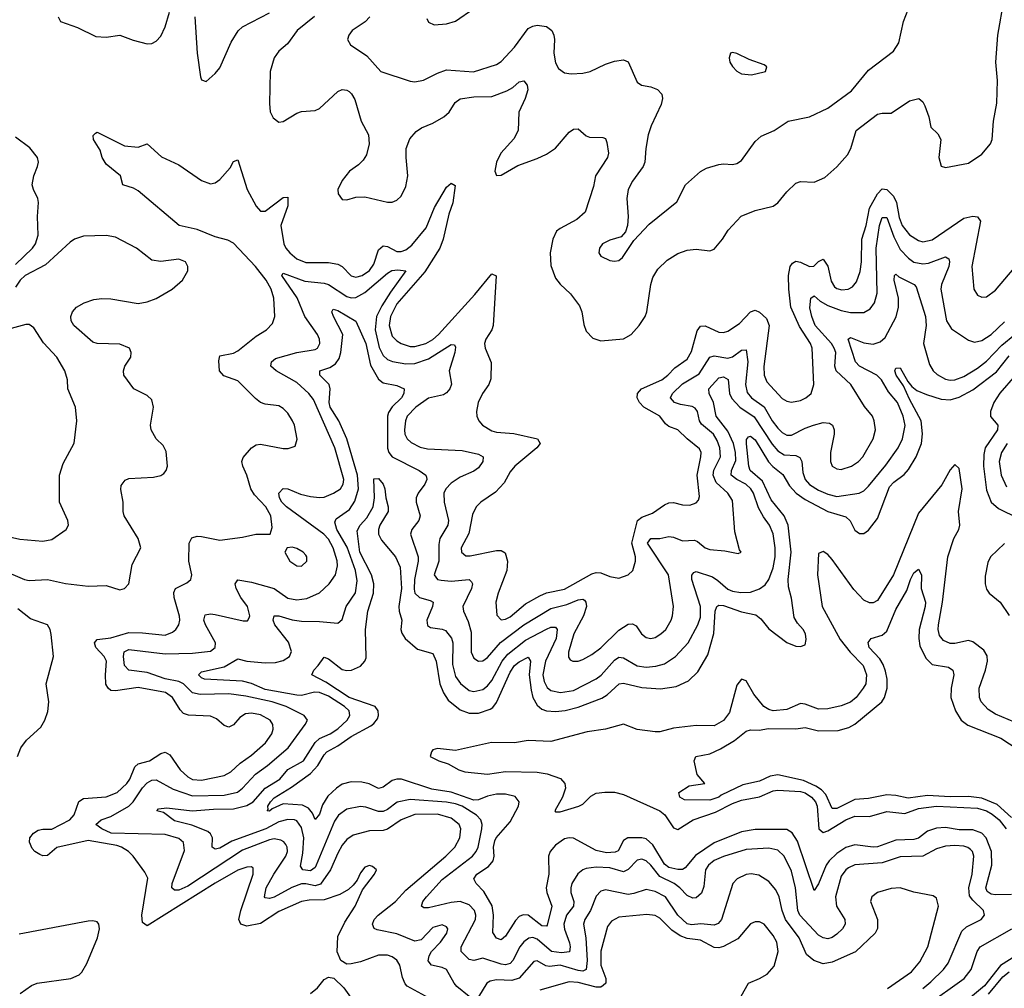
# Model space of a CAD drawing. Header units: inches. Extents: x 1843162 to 1959474, y 907081 to 1016326.
# Tile 164 of 256: x 1860628 to 1864969, y 991727 to 995998. Entities that reach past the tile are written whole.
import ezdxf

# ---------------------------------------------------------------- set-up
doc = ezdxf.new("R2010")
doc.units = ezdxf.units.IN
doc.header["$MEASUREMENT"] = 0
doc.layers.add('B8969', color=7, linetype='Continuous')

msp = doc.modelspace()

# ---------------------------------------------------------------- linework, layer by layer
at = {"layer": 'B8969', "color": 5}
for points, elevation in [([(1861928.3, 996011.7), (1861851.8, 995950), (1861808.4, 995891.6), (1861770, 995859.4), (1861749.5, 995830), (1861732, 995770), (1861728.7, 995628.7), (1861731.9, 995591.9), (1861745.1, 995565.1), (1861770, 995546.3), (1861790, 995549.1), (1861850, 995586.2), (1861870, 995593.4), (1861930, 995597.6), (1861950, 995606.5), (1862030, 995682), (1862050, 995690.3), (1862070, 995687.9), (1862081, 995681), (1862091.4, 995671.4), (1862105.8, 995645.8), (1862133, 995550), (1862165.3, 995490), (1862169.1, 995450), (1862157.2, 995402.8), (1862142, 995378), (1862122, 995358), (1862082.4, 995330), (1862050, 995289.4), (1862030.4, 995250), (1862032.7, 995230), (1862050, 995204.9), (1862070, 995203.8), (1862110, 995215.3), (1862150, 995217.3), (1862250, 995193.4), (1862270, 995193.7), (1862290, 995201.6), (1862310, 995219.6), (1862330, 995263.1), (1862339.4, 995310), (1862331.1, 995390), (1862332.5, 995430), (1862347.8, 995472.2), (1862375.3, 995504.8), (1862398.9, 995521.1), (1862450, 995542.4), (1862498, 995570), (1862520.8, 995590), (1862547.3, 995632.7), (1862570, 995648.4), (1862630, 995658.4), (1862710, 995659.8), (1862776.1, 995683.9), (1862801.4, 995698.6), (1862830, 995723.6), (1862850, 995728.7), (1862864.9, 995710), (1862868.2, 995688.2), (1862857, 995650), (1862827.9, 995590), (1862825.8, 995510), (1862806.6, 995473.4), (1862749.5, 995410), (1862730.2, 995370), (1862723.2, 995330), (1862730, 995310.6), (1862750, 995311.8), (1862824.6, 995355.4), (1862910, 995385.8), (1862950, 995405.2), (1862990, 995432.1), (1863050, 995502.6), (1863070, 995515.6), (1863090, 995516.5), (1863125.5, 995485.5), (1863139.5, 995479.5), (1863199.1, 995479.1), (1863210, 995474), (1863217.1, 995457.1), (1863223.5, 995410), (1863219.4, 995390), (1863166.7, 995310), (1863156.9, 995263.1), (1863121.3, 995150), (1863083.7, 995116.3), (1863010, 995077.7), (1862994.6, 995065.4), (1862979, 995030), (1862966.4, 994970), (1862970, 994914), (1862990, 994858), (1863010, 994832.4), (1863055.8, 994790), (1863096, 994736), (1863106.7, 994710), (1863114.5, 994654.5), (1863125.4, 994625.4), (1863154.3, 994594.3), (1863190, 994582), (1863290, 994591.3), (1863323.1, 994610), (1863358.5, 994650), (1863385.2, 994690), (1863393.3, 994710), (1863410.7, 994830), (1863419.4, 994860.6), (1863441.9, 994898.1), (1863482.5, 994937.5), (1863530, 994967.3), (1863570, 994982.5), (1863610, 994985.9), (1863670, 994979.5), (1863690, 994986.7), (1863726.6, 995030), (1863750.7, 995069.3), (1863808.6, 995131.4), (1863870, 995156.3), (1863950, 995175.4), (1863970.9, 995190), (1864010, 995238.7), (1864050, 995277.6), (1864070, 995284.9), (1864130, 995281.1), (1864177.4, 995302.6), (1864230, 995348.9), (1864277.7, 995402.3), (1864292.3, 995430), (1864315, 995510), (1864410, 995580.9), (1864430, 995585.7), (1864470, 995585.4), (1864550, 995639.6), (1864591.1, 995651.1), (1864610, 995636.4), (1864618.9, 995618.9), (1864635.2, 995570), (1864644.3, 995524.3), (1864675, 995495), (1864689, 995470), (1864679.8, 995390), (1864690, 995352.7), (1864710, 995346.7), (1864810, 995365.8), (1864870, 995404.7), (1864907.6, 995450), (1864915, 995470), (1864921.6, 995550), (1864936.2, 995630), (1864939, 995730), (1864931.5, 995810), (1864939.8, 995930), (1864968.3, 996090)], 620), ([(1862171.4, 996010), (1862150.9, 995989.1), (1862094.4, 995950), (1862078.4, 995930), (1862072.7, 995910), (1862086.5, 995886.5), (1862159, 995839), (1862220.3, 995770), (1862350, 995727.6), (1862370, 995724), (1862408.8, 995731.2), (1862470, 995762.4), (1862510, 995776.2), (1862628, 995768), (1862730, 995800.2), (1862750, 995814), (1862810, 995876.3), (1862870, 995958.6), (1862890, 995970.1), (1862910, 995974.1), (1862950, 995968), (1862974, 995950), (1862983.3, 995930), (1862986.1, 995910), (1862983.1, 995850), (1862990, 995807.3), (1863003.4, 995783.4), (1863030, 995764.2), (1863058.7, 995758.7), (1863110, 995761.8), (1863142.7, 995770), (1863210, 995802), (1863250, 995814.6), (1863290, 995821.3), (1863310, 995812.7), (1863350, 995723), (1863369.2, 995709.2), (1863410, 995701.3), (1863439.3, 995690), (1863458.9, 995670), (1863461.5, 995650), (1863456.1, 995623.9), (1863411.3, 995530), (1863398.5, 995490), (1863387.6, 995430), (1863383.7, 995370), (1863377, 995350), (1863330, 995285.6), (1863310.3, 995250), (1863305.2, 995210), (1863310.3, 995129.7), (1863307, 995090), (1863298, 995062), (1863279.5, 995040.5), (1863230, 995025.4), (1863197.1, 995010), (1863183.8, 994990), (1863181.6, 994970), (1863190, 994954.8), (1863230, 994936.4), (1863250, 994933), (1863270, 994936.3), (1863286, 994950), (1863336, 995024), (1863403, 995097), (1863525.4, 995194.6), (1863562.6, 995270), (1863630, 995329.1), (1863656.2, 995343.8), (1863710, 995359.1), (1863730, 995362.4), (1863770, 995359), (1863790, 995363.6), (1863810, 995377.6), (1863870, 995461.6), (1863896.1, 995483.9), (1863954, 995510), (1864016, 995550), (1864110, 995570.2), (1864190, 995608), (1864295.4, 995684.6), (1864370, 995774.9), (1864480.1, 995859.9), (1864504, 995896), (1864523.9, 995990), (1864555.1, 996070)], 640), ([(1862422.8, 996002.8), (1862430, 995986.8), (1862455.2, 995975.2), (1862510, 995980.3), (1862550, 995991.7), (1862630, 996047)], 660), ([(1860797.8, 996010), (1860808.5, 995990), (1860883.5, 995963.5), (1860963.6, 995923.6), (1861010, 995920.9), (1861070.2, 995930.2), (1861128.1, 995908.1), (1861190, 995891.5), (1861210, 995892.6), (1861230, 995902.8), (1861250, 995925.5), (1861270, 995966.7), (1861288.5, 996031.5)], 620), ([(1861400.7, 996010), (1861410.6, 995850), (1861425.7, 995745.7), (1861430, 995733), (1861450, 995725.3), (1861490, 995761.1), (1861510, 995786.4), (1861560.4, 995899.6), (1861591.6, 995948.4), (1861610, 995966), (1861730, 996028)], 620), ([(1860610, 994918.6), (1860685.1, 994990), (1860697.7, 995010), (1860710, 995048.4), (1860706.1, 995130), (1860711.4, 995191.4), (1860708.8, 995210), (1860688.9, 995250), (1860683.8, 995270), (1860689.8, 995310), (1860707.2, 995350), (1860710.9, 995370), (1860706.6, 995390), (1860672.5, 995432.5), (1860610, 995480.7)], 620), ([(1862450, 991674.5), (1862336.9, 991736.9), (1862327.2, 991747.2), (1862315.2, 991775.2), (1862303.6, 991830), (1862291.3, 991851.3), (1862270, 991866), (1862250, 991873.1), (1862210, 991874), (1862130, 991844.4), (1862090, 991835.1), (1862070, 991834), (1862043.6, 991850), (1862028, 991888), (1862030, 991956.3), (1862061.8, 992018.2), (1862106.6, 992090), (1862139.1, 992160.9), (1862192, 992230), (1862201.2, 992250), (1862184.1, 992264.1), (1862170, 992269.3), (1862150, 992260.9), (1862130, 992236), (1862116, 992204), (1862098.2, 992181.8), (1862077, 992163), (1862038.8, 992141.2), (1861970, 992117.4), (1861904, 992116), (1861870, 992109.9), (1861770, 992065.9), (1861690, 992013.1), (1861630, 992000.9), (1861602.9, 992010), (1861594.3, 992030), (1861602.3, 992070), (1861657.4, 992230), (1861657, 992257), (1861650, 992263.5), (1861630, 992262), (1861590, 992247.7), (1861490, 992191.3), (1861190, 992002.7), (1861170, 992017.6), (1861167, 992050), (1861193.1, 992213.1), (1861180, 992240), (1861127.9, 992310), (1861107.6, 992330), (1861076.8, 992350), (1861056.8, 992356.8), (1860930, 992379.5), (1860792.6, 992347.4), (1860750, 992312.3), (1860730, 992311.2), (1860716.7, 992316.7), (1860694.8, 992330), (1860683.1, 992343.1), (1860671.1, 992371.1), (1860673, 992390), (1860688.6, 992411.4), (1860710, 992424.5), (1860730, 992429.2), (1860770, 992429.3), (1860849.9, 992470), (1860867.9, 992492.1), (1860889.5, 992550.5), (1860910, 992564.8), (1861010, 992571.1), (1861057.7, 992590), (1861100.7, 992630), (1861113.9, 992650), (1861136.4, 992703.6), (1861150, 992716.8), (1861199.8, 992730), (1861250, 992762), (1861270, 992767.8), (1861290, 992756.1), (1861335, 992690), (1861370, 992659), (1861390, 992648), (1861430, 992645.7), (1861530, 992665.5), (1861559, 992681), (1861599.6, 992720.4), (1861650, 992755), (1861711.1, 992810), (1861740.2, 992850), (1861745.6, 992870), (1861743.7, 992890), (1861732.3, 992910), (1861690, 992933.2), (1861650, 992940.3), (1861623, 992937), (1861598.2, 992921.8), (1861570, 992888.5), (1861550, 992879.1), (1861530, 992885.8), (1861495.3, 992915.3), (1861470, 992926.9), (1861371.8, 992931.8), (1861350, 992938.8), (1861334.9, 992954.9), (1861302.4, 993010), (1861271.3, 993031.3), (1861150, 993054), (1861050, 993038.4), (1861030, 993040.4), (1861017.7, 993050), (1861008.4, 993068.4), (1861005.7, 993110), (1861011.2, 993170), (1861001.1, 993190), (1860964.4, 993230), (1860958.4, 993250), (1860970, 993264.7), (1861030, 993272.5), (1861110, 993295.7), (1861170, 993294.9), (1861270, 993284.6), (1861302, 993298), (1861316.5, 993310), (1861329.8, 993330), (1861334.5, 993350), (1861332.3, 993367.7), (1861309.4, 993450), (1861307.3, 993472.7), (1861314.5, 993490), (1861365.6, 993514.4), (1861382.6, 993530), (1861386.4, 993550), (1861373.3, 993610), (1861375.3, 993690), (1861386.4, 993713.6), (1861410, 993721.2), (1861430, 993719.8), (1861510, 993703.2), (1861610, 993716.6), (1861669.4, 993729.4), (1861732.3, 993730), (1861741, 993759), (1861734.6, 993810), (1861713.3, 993850), (1861663.6, 993903.6), (1861646.8, 993930), (1861629.9, 993990), (1861612.2, 994030), (1861608, 994050), (1861612.8, 994067.2), (1861649.9, 994110.1), (1861670, 994123.2), (1861690, 994125.9), (1861790, 994106.7), (1861812, 994108), (1861842.7, 994117.3), (1861851.7, 994148.3), (1861839.7, 994210), (1861831.1, 994230), (1861810, 994263.6), (1861790, 994284.2), (1861770, 994295.1), (1861710, 994303.4), (1861690, 994310.6), (1861667.2, 994327.2), (1861590, 994406), (1861527.5, 994427.5), (1861509, 994450), (1861505.9, 994494.1), (1861510, 994515.8), (1861570, 994527.7), (1861590, 994538.4), (1861670, 994603.1), (1861715.6, 994630), (1861742, 994658), (1861752.2, 994690), (1861748.5, 994770), (1861737.1, 994810), (1861715.2, 994850), (1861667.6, 994910), (1861570, 995012), (1861546.2, 995026.2), (1861490, 995041.2), (1861410, 995073.1), (1861330.8, 995090.8), (1861150, 995243), (1861130, 995254.5), (1861083.5, 995270), (1861072.2, 995310), (1861010, 995361.6), (1860991.9, 995390), (1860982.3, 995422.3), (1860952.9, 995470), (1860952.7, 995487.3), (1860961.6, 995498.4), (1860970, 995502.6), (1861090, 995442), (1861150, 995436.5), (1861190, 995450.5), (1861252.9, 995392.9), (1861330, 995357.8), (1861430, 995289.4), (1861470, 995275), (1861490, 995279.1), (1861510, 995294), (1861555.5, 995344.5), (1861570, 995372.7), (1861590, 995380.4), (1861631, 995250), (1861670, 995175.4), (1861690, 995154.2), (1861710, 995153.5), (1861790, 995214), (1861810, 995216), (1861810, 995177.6), (1861779.6, 995090), (1861792.4, 995010), (1861801.6, 994990), (1861818.4, 994970), (1861850, 994943.8), (1861890, 994927.2), (1861990, 994927.9), (1862030, 994920.1), (1862049.2, 994909.2), (1862089.2, 994869.2), (1862110, 994863.2), (1862137.6, 994870), (1862170, 994891.9), (1862190, 994920.6), (1862210, 994982.8), (1862230, 995001.3), (1862250, 994997.8), (1862290, 994975.9), (1862310, 994975.4), (1862330, 994983), (1862356.7, 995003.3), (1862420.1, 995079.9), (1862456.1, 995170), (1862510, 995260.2), (1862530, 995276.9), (1862547.6, 995267.6), (1862537.1, 995190), (1862520, 995140), (1862495.2, 995030), (1862479.9, 994990), (1862414.1, 994885.9), (1862290, 994745.4), (1862262.1, 994690), (1862257.5, 994650), (1862270, 994603.2), (1862290, 994581.8), (1862310, 994570.1), (1862350, 994557.7), (1862370, 994557.2), (1862418.3, 994570), (1862450, 994587.8), (1862474.5, 994610), (1862634, 994786), (1862710, 994877.8), (1862728.1, 994868.1), (1862715.5, 994650), (1862710.1, 994629.9), (1862682.8, 994590), (1862677.6, 994570), (1862679.6, 994550), (1862706.1, 994486.1), (1862705, 994415), (1862696.9, 994390), (1862668.4, 994350), (1862649.3, 994310), (1862641.6, 994270), (1862643.9, 994250), (1862652.2, 994230), (1862668, 994210), (1862710, 994185), (1862730, 994179.5), (1862806.2, 994173.8), (1862910.8, 994150), (1862923.1, 994130), (1862908.2, 994110), (1862811.4, 994030), (1862790, 994004.2), (1862763.9, 993956.1), (1862725.8, 993914.2), (1862660.3, 993870), (1862640.9, 993850), (1862623.5, 993816.5), (1862607.8, 993732.2), (1862574.7, 993670), (1862576.1, 993650), (1862594.8, 993634.8), (1862614, 993634), (1862730, 993657.2), (1862750, 993658.2), (1862767.7, 993647.7), (1862777.8, 993610), (1862776, 993570), (1862737.1, 993470), (1862727.4, 993430), (1862732.2, 993372.2), (1862751.3, 993351.3), (1862770, 993354.3), (1862790, 993364.7), (1862857.7, 993422.3), (1862921.6, 993458.4), (1862950, 993471.5), (1863030, 993487.4), (1863150, 993555.2), (1863170, 993560.1), (1863190, 993558.9), (1863230, 993543), (1863270, 993536.2), (1863310, 993550.3), (1863330.6, 993569.4), (1863343, 993610), (1863343.2, 993630), (1863326.2, 993690), (1863351.4, 993790), (1863370, 993804.2), (1863418.3, 993821.7), (1863470, 993859.3), (1863490, 993867.8), (1863510, 993868.7), (1863550, 993858.8), (1863583, 993857), (1863610, 993867.4), (1863620, 993880), (1863624.9, 993895.1), (1863614.7, 993990), (1863631.2, 994070), (1863631.8, 994090), (1863625.6, 994105.6), (1863569.9, 994149.9), (1863530, 994189.1), (1863490, 994204.9), (1863475.5, 994215.5), (1863450, 994250.5), (1863380.2, 994290), (1863360.2, 994310), (1863350.5, 994330), (1863351.4, 994350), (1863369.8, 994370), (1863459.4, 994410), (1863485.6, 994430), (1863516.8, 994463.2), (1863570, 994501.5), (1863590, 994534.9), (1863614.2, 994625.8), (1863630, 994646), (1863650, 994647.8), (1863710, 994620.9), (1863730, 994618.8), (1863750, 994624.3), (1863801.1, 994658.9), (1863850, 994709.3), (1863870, 994717.1), (1863890, 994708.7), (1863919.9, 994679.9), (1863932.4, 994650), (1863908.2, 994468.2), (1863909.6, 994430), (1863921.1, 994401.1), (1863990, 994327.5), (1864010, 994316.3), (1864030, 994312), (1864070, 994319.3), (1864093, 994330), (1864116.8, 994350), (1864129, 994390), (1864121, 994550), (1864113.9, 994570), (1864065.5, 994645.5), (1864027.9, 994730), (1864018.1, 994810), (1864017.7, 994870), (1864024.1, 994910), (1864034.8, 994925.2), (1864050, 994932.6), (1864070, 994929.6), (1864110, 994909.6), (1864128.6, 994911.4), (1864150, 994932.2), (1864170, 994941.5), (1864190, 994911.6), (1864204.6, 994844.6), (1864220.6, 994820.6), (1864230, 994813.2), (1864253, 994807), (1864280.7, 994810), (1864299.6, 994820.4), (1864317.2, 994842.8), (1864332.5, 994887.5), (1864338.9, 994930), (1864339.9, 995030), (1864359.6, 995090), (1864373.6, 995166.4), (1864410, 995230.2), (1864430, 995251.7), (1864450, 995249.1), (1864479.4, 995219.4), (1864492.7, 995192.7), (1864505.7, 995125.7), (1864518.9, 995090), (1864550, 995050.1), (1864590, 995023.9), (1864610, 995019.2), (1864650, 995027.8), (1864790, 995122.3), (1864830, 995131.3), (1864850, 995129), (1864863.2, 995110), (1864825.9, 994910), (1864834.4, 994810), (1864850, 994784), (1864870, 994774.7), (1864890, 994776.2), (1864930, 994805.2), (1865110, 995019.2)], 580), ([(1862610, 991691), (1862555.4, 991735.4), (1862543, 991750), (1862509.9, 991809.9), (1862490, 991819.3), (1862443.5, 991830), (1862428.1, 991848.1), (1862432.5, 991870), (1862443.5, 991890), (1862483.4, 991930), (1862511.3, 991970), (1862515.1, 991990), (1862510, 991998.7), (1862490, 992007), (1862450, 991995.5), (1862398.4, 991941.6), (1862370, 991934.6), (1862290, 991967.9), (1862204.5, 991984.5), (1862190.6, 991990.6), (1862183.7, 992010), (1862191.3, 992030), (1862208.6, 992050), (1862284.9, 992110), (1862330, 992159.8), (1862506.8, 992310), (1862545.8, 992350), (1862568.1, 992390), (1862572.8, 992430), (1862565.2, 992450), (1862530, 992477.2), (1862470, 992494.6), (1862370, 992493.1), (1862310, 992470.8), (1862250, 992428.3), (1862230, 992422.7), (1862170, 992422.2), (1862097.7, 992402.3), (1862070, 992383.2), (1862050, 992359), (1862030, 992323.8), (1861998.9, 992250), (1861953.7, 992186.3), (1861930, 992179.4), (1861890, 992188.4), (1861870, 992187.7), (1861828.4, 992171.6), (1861750, 992128.5), (1861730, 992123.1), (1861710, 992126), (1861707.2, 992130), (1861715, 992170), (1861748.8, 992231.2), (1861801.2, 992310), (1861808.2, 992330), (1861806.6, 992350), (1861800.8, 992360.8), (1861792.5, 992372.5), (1861779.9, 992379.9), (1861750, 992385.7), (1861730, 992382.4), (1861610, 992335.7), (1861370, 992178), (1861330, 992159.9), (1861310, 992159.8), (1861299.3, 992170), (1861300.6, 992190), (1861355.2, 992335.2), (1861349.8, 992369.8), (1861330, 992387.6), (1861270, 992405), (1861031.7, 992411.7), (1860990.5, 992430), (1860963.5, 992450), (1860986.6, 992470), (1861030, 992485.1), (1861108.8, 992530), (1861127.9, 992550), (1861170, 992611.3), (1861190, 992633.2), (1861210, 992645.3), (1861230, 992646.9), (1861304.9, 992604.9), (1861390, 992575.6), (1861530, 992578.5), (1861587.6, 992592.4), (1861610.8, 992609.2), (1861668.1, 992671.9), (1861720.5, 992710), (1861812.1, 992787.9), (1861887.3, 992890), (1861896.9, 992910), (1861882, 992930), (1861802.5, 992970), (1861740.4, 992990), (1861625, 993015), (1861550, 993026.1), (1861423.1, 993023.1), (1861390, 993029.4), (1861350, 993069.1), (1861330, 993080.3), (1861270, 993091.1), (1861190, 993119), (1861108.7, 993130), (1861090.5, 993150), (1861086, 993190), (1861089, 993211), (1861110, 993221.5), (1861270, 993202.5), (1861390, 993204.7), (1861470, 993213.6), (1861490.3, 993229.7), (1861490.9, 993250), (1861447, 993330), (1861440.6, 993350), (1861446, 993374), (1861470, 993379), (1861490, 993376.1), (1861613.1, 993346.9), (1861631.8, 993348.2), (1861639.8, 993360.2), (1861643.1, 993370), (1861631.9, 993410), (1861603.2, 993450), (1861582.6, 993490), (1861578.3, 993510), (1861590, 993528.2), (1861650, 993518.5), (1861750, 993489.5), (1861810, 993446.9), (1861850, 993440.4), (1861894, 993446), (1861949.2, 993470.8), (1861992, 993510), (1862020.5, 993550), (1862029.4, 993590), (1862027.8, 993612.2), (1862010.6, 993670), (1861990, 993707.5), (1861969.3, 993730), (1861804.2, 993850), (1861783.4, 993870), (1861772.9, 993890), (1861769.8, 993910.2), (1861790, 993930.3), (1861810, 993930.2), (1861865.9, 993905.9), (1861910, 993895.8), (1861950, 993890.6), (1861970, 993893.4), (1862012.2, 993910), (1862042.9, 993930), (1862054.3, 993950), (1862056.6, 993970), (1862017.5, 994110), (1861923.9, 994323.9), (1861903, 994350), (1861850, 994397.9), (1861758.9, 994450), (1861735.6, 994470), (1861737.7, 994490), (1861756.4, 994503.6), (1861849.3, 994530.7), (1861930, 994544.2), (1861940.9, 994550), (1861951.6, 994570), (1861949.9, 994590), (1861940.5, 994610), (1861885.3, 994690), (1861851.9, 994771.9), (1861783.4, 994870), (1861790, 994880.9), (1861885.6, 994845.6), (1861970, 994836.9), (1861990, 994830.1), (1862070, 994777.8), (1862090, 994771.3), (1862110, 994772.9), (1862150, 994794.5), (1862250, 994881), (1862268.5, 994891.5), (1862295.1, 994895.1), (1862330.9, 994890.9), (1862262.8, 994797.2), (1862223.9, 994736.1), (1862201.5, 994690), (1862194.7, 994630), (1862213.2, 994553.2), (1862230, 994517.6), (1862250, 994499.8), (1862271.2, 994491.2), (1862330, 994480.5), (1862370, 994481.6), (1862430, 994503.4), (1862530, 994565.8), (1862544.2, 994564.2), (1862550, 994554.8), (1862546.5, 994530), (1862521.6, 994450), (1862531.7, 994391.7), (1862523.9, 994370), (1862510, 994352.4), (1862496, 994344), (1862430, 994329.4), (1862374.1, 994290), (1862336, 994250), (1862328.2, 994230), (1862324.2, 994190), (1862326.5, 994170), (1862336.6, 994150), (1862354.1, 994134.1), (1862393.6, 994113.6), (1862426.2, 994106.2), (1862578.9, 994098.9), (1862650, 994082), (1862671.3, 994070), (1862670, 994049.6), (1862650, 994021.8), (1862630, 994007.7), (1862570, 993980.9), (1862530, 993953.9), (1862506.7, 993930), (1862497.2, 993910), (1862498.6, 993870), (1862518.9, 993790), (1862515.6, 993770), (1862480.4, 993710), (1862475.7, 993684.3), (1862476.3, 993610), (1862455.4, 993550), (1862470.1, 993530.1), (1862486.4, 993526.4), (1862530, 993522.4), (1862609.4, 993529.4), (1862619.4, 993519.4), (1862623.8, 993510), (1862620.1, 993490), (1862581.6, 993410), (1862584.2, 993390), (1862604.5, 993344.5), (1862617.7, 993297.7), (1862618.7, 993210), (1862630, 993183.6), (1862650, 993170.2), (1862670, 993171.7), (1862690, 993185.9), (1862747.9, 993252.1), (1862850, 993329.4), (1862970, 993401.5), (1863040.4, 993419.6), (1863090, 993440.8), (1863110, 993443.2), (1863118.1, 993438.1), (1863124.3, 993430), (1863126.3, 993410), (1863113.7, 993370), (1863071.6, 993290), (1863047.4, 993210), (1863046.8, 993186.8), (1863054.9, 993174.9), (1863066.8, 993170), (1863090, 993170.2), (1863110, 993176.6), (1863150, 993199.1), (1863190, 993228.9), (1863270, 993306), (1863310, 993333.2), (1863330, 993334.9), (1863345.1, 993325.1), (1863369.2, 993290), (1863390, 993273.4), (1863410, 993269.4), (1863430, 993274.3), (1863455.1, 993290), (1863476.2, 993310), (1863499.5, 993350), (1863506.1, 993370), (1863509.8, 993410), (1863487.8, 993550), (1863396.3, 993690), (1863409.8, 993710), (1863450, 993711.2), (1863490, 993718.9), (1863510, 993716.4), (1863550, 993700.7), (1863602.6, 993702.6), (1863616.8, 993696.8), (1863650, 993668.7), (1863670, 993662.3), (1863736.6, 993656.6), (1863795.1, 993644.9), (1863808, 993650), (1863801.2, 993661.2), (1863780.2, 993740.2), (1863770, 993877.6), (1863749.9, 993910), (1863697.9, 993957.9), (1863685.2, 993990), (1863688.5, 994011.5), (1863717.4, 994070), (1863714.5, 994110), (1863703.1, 994143.1), (1863686.5, 994170), (1863634, 994214), (1863625.1, 994230), (1863616.5, 994270), (1863605.9, 994285.9), (1863593.1, 994293.1), (1863540.8, 994300.8), (1863514.2, 994310), (1863497.5, 994330), (1863505.7, 994350), (1863550, 994391.8), (1863623.9, 994436.1), (1863670, 994509.6), (1863690, 994515.3), (1863750, 994506.2), (1863770, 994512.2), (1863810, 994540.9), (1863830, 994542.3), (1863838.6, 994490), (1863828.3, 994390), (1863834.8, 994354.8), (1863854.2, 994330), (1863910.7, 994290.7), (1863945.3, 994230), (1863970, 994197), (1863990, 994177.2), (1864010, 994166.6), (1864030, 994166.4), (1864090, 994196.6), (1864127.3, 994210), (1864170, 994221.5), (1864198.5, 994218.5), (1864210.9, 994210.9), (1864218.4, 994190), (1864218.6, 994170), (1864202.4, 994090), (1864202.3, 994050), (1864209.1, 994030), (1864230, 994017.8), (1864250, 994015.4), (1864295.4, 994030), (1864325.3, 994050), (1864345.3, 994070), (1864390.6, 994150), (1864400.6, 994190), (1864394.8, 994230), (1864386.8, 994250), (1864352, 994292), (1864291.6, 994390), (1864227.9, 994450), (1864221.2, 994470), (1864225.3, 994530), (1864218.6, 994550), (1864206.3, 994570), (1864135.1, 994650), (1864119.6, 994690), (1864112, 994728), (1864116.3, 994770), (1864130, 994780.9), (1864157.5, 994757.5), (1864190, 994738.1), (1864250, 994716), (1864290, 994707.2), (1864350, 994706.6), (1864377.3, 994722.7), (1864395.8, 994750), (1864407.6, 994792.4), (1864404.4, 994990), (1864418.5, 995090), (1864430, 995125.9), (1864450, 995125.9), (1864481.1, 995041.1), (1864510, 994985.2), (1864546.7, 994946.7), (1864569.5, 994929.5), (1864610, 994920.9), (1864634.9, 994925.1), (1864710, 994952.9), (1864723.4, 994943.4), (1864726.5, 994930), (1864723.5, 994910), (1864692.3, 994830), (1864689.1, 994810), (1864713.8, 994670), (1864735.5, 994635.5), (1864810, 994585.7), (1864836.7, 994576.7), (1864870, 994583.8), (1864910, 994609.5), (1864970, 994666.3)], 560), ([(1860550, 993572.9), (1860650, 993529.6), (1860670, 993525.5), (1860750, 993529.6), (1860830, 993511.8), (1860930, 993499.8), (1861010, 993503), (1861070, 993484.7), (1861090.5, 993489.5), (1861109.8, 993510), (1861123.4, 993596.6), (1861162.4, 993670), (1861149.8, 993710), (1861088.9, 993810), (1861084.2, 993830), (1861084.2, 993870), (1861073.5, 993926.5), (1861075.1, 993944.9), (1861092.9, 993967.1), (1861110, 993975.3), (1861218.7, 993981.3), (1861250, 993987.9), (1861263.6, 993996.4), (1861274.5, 994010), (1861279.8, 994030), (1861273.6, 994093.6), (1861260.3, 994120.3), (1861229.9, 994149.9), (1861208.4, 994190), (1861205.5, 994210), (1861218.6, 994290), (1861210, 994322.4), (1861190, 994341), (1861131, 994371), (1861087.6, 994430), (1861086, 994450), (1861091.6, 994470), (1861118, 994510), (1861119.7, 994530), (1861111.8, 994550), (1861070, 994567.8), (1860970, 994569.8), (1860950, 994575.8), (1860867.4, 994650), (1860855.1, 994670), (1860853.5, 994690), (1860861.5, 994710), (1860878.3, 994730), (1860911.8, 994750), (1860955.3, 994764.7), (1860990, 994769.4), (1861030, 994767), (1861150, 994746.8), (1861190, 994753.4), (1861230, 994768.1), (1861299.7, 994810), (1861346, 994850), (1861369.7, 994890), (1861369.7, 994910), (1861359.1, 994930), (1861330, 994941.4), (1861250, 994931.7), (1861210, 994937.3), (1861143.5, 994990), (1861050, 995039.1), (1861010, 995046.3), (1860910, 995043.2), (1860870.4, 995030), (1860850, 995017.7), (1860742.2, 994917.8), (1860652.5, 994870), (1860630.5, 994850), (1860610, 994819)], 620), ([(1864610, 991726.9), (1864644.5, 991755.5), (1864700.6, 991810), (1864721.8, 991838.2), (1864780.8, 991979.2), (1864801.7, 991998.3), (1864866, 992030), (1864881.5, 992050), (1864877.2, 992070), (1864830, 992115.2), (1864815.6, 992135.6), (1864811.8, 992170), (1864826.2, 992230), (1864833.9, 992310), (1864828.2, 992330), (1864819.4, 992339.4), (1864808.3, 992348.3), (1864790, 992353.8), (1864750, 992356.7), (1864710, 992353.5), (1864670, 992341.5), (1864610, 992309.9), (1864510, 992307), (1864430, 992279.9), (1864310, 992271.6), (1864281.8, 992258.2), (1864270, 992249.8), (1864250, 992222.3), (1864223.8, 992130), (1864228.6, 992090), (1864265.7, 992030), (1864266.8, 992010), (1864254.7, 991990), (1864230, 991966), (1864210, 991951.4), (1864190, 991945.4), (1864170, 991949.8), (1864150, 991962.3), (1864067.4, 992050), (1864058.4, 992070), (1864047.8, 992170), (1864030, 992243.5), (1863998.4, 992310), (1863970, 992336.7), (1863930, 992345.8), (1863830, 992339.7), (1863730, 992308.3), (1863690, 992290.7), (1863664.8, 992270), (1863651.2, 992250), (1863644.2, 992175.8), (1863633.7, 992146.3), (1863610, 992126.2), (1863595.1, 992124.9), (1863570, 992136.2), (1863538.8, 992170), (1863513, 992190), (1863450, 992219.9), (1863410, 992270.4), (1863390, 992289.3), (1863370, 992296.9), (1863350, 992292.6), (1863310, 992250.5), (1863290, 992240.9), (1863230, 992258.3), (1863170, 992261.1), (1863124.6, 992255.4), (1863110, 992249.8), (1863088.4, 992231.6), (1863062.7, 992190), (1863057.1, 992170), (1863058.2, 992150), (1863071, 992110), (1863069.1, 992090), (1863038.7, 992050), (1863027.2, 992010), (1863030, 991987.7), (1863052, 991928), (1863055.2, 991910), (1863051.2, 991888.8), (1863016.1, 991883.9), (1862971.8, 991890), (1862910, 991943.6), (1862890, 991950.7), (1862872.2, 991947.8), (1862850, 991931.6), (1862833.3, 991910), (1862801.6, 991850), (1862790, 991836.9), (1862770, 991831), (1862750, 991833.1), (1862670, 991859.5), (1862630, 991849.8), (1862610, 991854.6), (1862574.9, 991890), (1862573.8, 991910), (1862637.2, 992030), (1862638.7, 992050), (1862632.4, 992070), (1862610, 992095.6), (1862569.9, 992109.9), (1862530, 992106), (1862430, 992082), (1862410, 992081.8), (1862399.7, 992090), (1862406, 992110), (1862420.8, 992130), (1862490, 992207.7), (1862623.6, 992310), (1862640.6, 992330), (1862649.9, 992350), (1862665.6, 992430), (1862666.7, 992450), (1862661.1, 992470), (1862641.3, 992490), (1862579.3, 992530), (1862550, 992540.6), (1862510, 992547.6), (1862350, 992559.4), (1862291.8, 992548.2), (1862250, 992516), (1862230, 992507.2), (1862210, 992506.8), (1862153.4, 992526.6), (1862130.8, 992529.2), (1862070, 992516.5), (1862034, 992490), (1862016.5, 992463.5), (1861935.3, 992270), (1861930, 992260.5), (1861910, 992245.5), (1861876.8, 992250), (1861865.3, 992265.3), (1861876.5, 992323.5), (1861880.2, 992390), (1861870, 992436.2), (1861850, 992465.5), (1861839.7, 992470), (1861810, 992471.7), (1861770, 992460.7), (1861713.9, 992430), (1861563.8, 992376.2), (1861510, 992344.8), (1861490, 992340.3), (1861476.8, 992350), (1861477.9, 992390), (1861468.6, 992408.6), (1861458.1, 992418.1), (1861386.7, 992446.7), (1861310, 992465.6), (1861262.1, 992502.1), (1861233.2, 992510), (1861240.7, 992519.3), (1861276.6, 992523.4), (1861389.1, 992509.1), (1861482.6, 992517.4), (1861570, 992518.8), (1861630, 992533.5), (1861657.4, 992550), (1861710.6, 992609.4), (1861775, 992650), (1861810, 992691.9), (1861878.8, 992730), (1861930, 992811.5), (1861950, 992828.2), (1861997.3, 992850), (1862030, 992871), (1862072.2, 992910), (1862084, 992930), (1862080.7, 992950), (1862060.4, 992970), (1861990, 993014.7), (1861950, 993030.9), (1861927.7, 993032.3), (1861870, 993019), (1861850, 993019.6), (1861710, 993045.2), (1861650, 993071), (1861610, 993081.4), (1861442.9, 993090), (1861430, 993095.8), (1861416.5, 993110), (1861430, 993122.9), (1861530, 993144.5), (1861590, 993180.6), (1861629.7, 993169.7), (1861710, 993161.8), (1861755.8, 993164.2), (1861790, 993173), (1861816.8, 993190), (1861827, 993213), (1861812.8, 993252.8), (1861752.6, 993330), (1861745.5, 993350), (1861749.9, 993370.1), (1861770, 993369.3), (1861830, 993352.2), (1861870, 993346.7), (1861950, 993345.1), (1862030, 993337.4), (1862050, 993353), (1862067.8, 993410), (1862108.7, 993471.3), (1862115.7, 993524.3), (1862108.2, 993570), (1862071.6, 993671.6), (1862026.8, 993750), (1862017, 993783), (1862023.2, 993796.8), (1862081.3, 993838.7), (1862105.6, 993874.4), (1862122.4, 993930), (1862117.1, 993990), (1862069.6, 994150), (1862035.1, 994230), (1861996.3, 994290), (1861992.1, 994310), (1861996.7, 994370), (1861993.1, 994390), (1861950.9, 994430), (1861951.5, 994450), (1861995.8, 994464.2), (1862019.9, 994480.1), (1862036.3, 994503.7), (1862043.9, 994530), (1862052.1, 994610), (1862010.8, 994690), (1862003.5, 994710), (1862010, 994722.4), (1862030, 994716.1), (1862110, 994669), (1862153.7, 994570), (1862174.8, 994474.8), (1862210, 994412.4), (1862230, 994396.8), (1862290, 994385.8), (1862323.7, 994370), (1862321.2, 994350), (1862310.6, 994330), (1862269.4, 994290.6), (1862253.7, 994266.3), (1862250.1, 994250), (1862249.4, 994109.4), (1862254.8, 994090), (1862270.5, 994070.5), (1862389.2, 994010), (1862418, 993990), (1862421, 993981), (1862423.2, 993970), (1862413.5, 993950), (1862385.2, 993910), (1862376.6, 993890), (1862375.8, 993870), (1862393.2, 993810), (1862387, 993790), (1862357.2, 993750), (1862350.2, 993730), (1862385.1, 993630), (1862385.3, 993610), (1862368.2, 993530), (1862367.1, 993487.1), (1862370.6, 993470), (1862390, 993450.1), (1862437.8, 993437.8), (1862450.2, 993430), (1862447.7, 993410), (1862422.6, 993350), (1862426.4, 993326.4), (1862438.8, 993318.8), (1862490, 993311.3), (1862504.7, 993304.7), (1862531.7, 993271.7), (1862537, 993250), (1862535.4, 993155.4), (1862550, 993102), (1862571.6, 993071.6), (1862610, 993040.8), (1862630, 993035.9), (1862670, 993045.3), (1862690, 993060.4), (1862710, 993085.1), (1862754.8, 993170), (1862780.2, 993199.8), (1862857.7, 993262.3), (1862950, 993310.9), (1862970, 993319.1), (1862990, 993319.3), (1862996.8, 993310), (1862992.5, 993270), (1862946.3, 993170), (1862933.9, 993110), (1862939.5, 993079.5), (1862953.2, 993053.2), (1862970, 993040.5), (1863011.9, 993031.9), (1863070, 993040.7), (1863170, 993092.3), (1863192, 993108), (1863250, 993174.8), (1863270, 993186.8), (1863290, 993183.9), (1863350, 993149.1), (1863390, 993143.7), (1863432.4, 993147.6), (1863470, 993157.4), (1863519.4, 993190), (1863574.7, 993250), (1863617.3, 993330), (1863630, 993364.4), (1863629.9, 993410), (1863591.7, 993530), (1863590.7, 993549.3), (1863599.5, 993560.5), (1863610, 993564.7), (1863681.5, 993541.5), (1863706, 993526), (1863750, 993487.4), (1863770, 993478.9), (1863807.1, 993472.9), (1863850, 993474.4), (1863890, 993487.9), (1863913.7, 993506.3), (1863930.3, 993529.7), (1863950, 993581.1), (1863958.6, 993630), (1863958.2, 993670), (1863950, 993731.6), (1863933.9, 993770), (1863906.5, 993806.5), (1863885.6, 993845.6), (1863862.4, 993910), (1863850.8, 993930), (1863829.2, 993950), (1863789.2, 993970), (1863765, 993990), (1863766.2, 994010), (1863785.4, 994054.6), (1863783.6, 994090), (1863774.4, 994130), (1863750, 994184.4), (1863699.1, 994250), (1863686.1, 994310), (1863666.8, 994350), (1863666.5, 994370), (1863710, 994419.5), (1863730, 994423.2), (1863751.2, 994411.2), (1863757.5, 994350), (1863767.1, 994327.1), (1863802.2, 994290), (1863866.6, 994246.6), (1863945.8, 994125.8), (1863970, 994096.5), (1863998.7, 994078.7), (1864050, 994075.9), (1864067.8, 994067.8), (1864076.3, 994050), (1864080.8, 994000.8), (1864091.3, 993971.3), (1864110, 993948.9), (1864150, 993923.1), (1864190, 993905.3), (1864230, 993895.1), (1864329.4, 993910.6), (1864350, 993921), (1864370, 993941.3), (1864445.8, 994034.2), (1864501.1, 994110), (1864519.9, 994150), (1864531.6, 994208.4), (1864523.1, 994250), (1864497.3, 994310), (1864457.7, 994357.7), (1864427.5, 994410), (1864406.5, 994430), (1864330.6, 994470), (1864312.2, 994490), (1864280.5, 994590), (1864290, 994596.2), (1864350, 994573.8), (1864390, 994567.9), (1864421.8, 994578.2), (1864442.8, 994597.2), (1864491.5, 994688.5), (1864501.6, 994730), (1864502.8, 994770), (1864482.8, 994850), (1864484.7, 994870), (1864490, 994876.5), (1864504.2, 994864.2), (1864571.1, 994831.1), (1864579.6, 994819.6), (1864621.8, 994690), (1864624, 994650), (1864612.3, 994570), (1864638.4, 994478.4), (1864655, 994450), (1864673.1, 994433.1), (1864710, 994412.9), (1864730, 994409.1), (1864750, 994410.7), (1864790, 994425.4), (1864850, 994461.6), (1864890, 994491.9), (1864957.2, 994562.8), (1865014.8, 994610)], 540), ([(1860570, 993720.8), (1860628.3, 993708.3), (1860730, 993698.9), (1860770, 993705.7), (1860833.2, 993750), (1860842.9, 993770), (1860839.7, 993790), (1860803.7, 993870), (1860803.8, 993990), (1860819.1, 994040.9), (1860868.6, 994131.4), (1860880.2, 994230), (1860874.3, 994290), (1860839.7, 994370), (1860838.9, 994410), (1860827.8, 994450), (1860791.2, 994510), (1860733, 994573), (1860690, 994639.6), (1860670, 994654), (1860654.7, 994654.7), (1860590, 994635.9)], 640), ([(1865000.8, 992140.8), (1864930, 992138.8), (1864910, 992143), (1864893.7, 992153.7), (1864886.5, 992170), (1864913, 992270), (1864911.5, 992330), (1864888.9, 992390), (1864870, 992411.2), (1864830, 992426.7), (1864770, 992425.8), (1864710, 992436), (1864670, 992433.8), (1864630, 992419.7), (1864590.3, 992389.7), (1864570, 992382.9), (1864490, 992381), (1864410, 992350.6), (1864390, 992348.9), (1864310, 992359.7), (1864270, 992348.5), (1864230, 992321.8), (1864197.1, 992290), (1864183.9, 992270), (1864150, 992188), (1864130, 992158), (1864056.3, 992376.3), (1864033.2, 992413.2), (1864010, 992428.1), (1863870, 992427.1), (1863810, 992416.6), (1863690, 992369.1), (1863607.3, 992312.7), (1863561, 992259), (1863550, 992251.7), (1863530, 992250.6), (1863490, 992260.4), (1863470, 992274.7), (1863419.9, 992359.9), (1863390, 992385.7), (1863370, 992390.6), (1863308.8, 992391.2), (1863290, 992378.9), (1863267, 992333), (1863253.1, 992326.9), (1863214.7, 992325.3), (1863170, 992334.3), (1863070, 992389), (1863050, 992391.4), (1863030, 992386.1), (1862990, 992359), (1862966.6, 992330), (1862958.9, 992310), (1862960.3, 992230), (1862949.1, 992170), (1862951.6, 992150), (1862974.3, 992090), (1862953.6, 992006.4), (1862950, 992001.5), (1862930, 992002.2), (1862870, 992049.4), (1862848.1, 992051.9), (1862830, 992043.6), (1862813.1, 992026.9), (1862770, 991957.8), (1862750, 991940.8), (1862730, 991947.8), (1862713.3, 991973.3), (1862717.5, 992050), (1862711.4, 992091.4), (1862674.4, 992154.4), (1862641.1, 992190), (1862629.8, 992210), (1862643.7, 992230), (1862695, 992265), (1862715.1, 992290), (1862719.7, 992310), (1862716.7, 992350), (1862722, 992378), (1862728.7, 992391.3), (1862790, 992461), (1862826.5, 992530), (1862829.3, 992550), (1862812.3, 992572.3), (1862770, 992583), (1862730, 992583.5), (1862690, 992574.3), (1862650, 992558), (1862630, 992557.5), (1862530, 992591.6), (1862445.1, 992605.1), (1862310.8, 992649.2), (1862290, 992649.4), (1862270, 992643.1), (1862230, 992614.3), (1862210, 992608.7), (1862168.8, 992628.8), (1862136.8, 992636.8), (1862090, 992637.8), (1862050, 992626.9), (1862024.8, 992610), (1861986.1, 992573.9), (1861963.2, 992536.8), (1861950, 992495.8), (1861930, 992471.5), (1861919.1, 992499.1), (1861902, 992522), (1861875.1, 992535.1), (1861790, 992540.6), (1861741.4, 992518.6), (1861730, 992508.4), (1861719, 992510), (1861724.1, 992515.9), (1861722.1, 992530), (1861733.3, 992550), (1861750, 992566.7), (1861826.5, 992613.5), (1861910, 992674.1), (1861942.6, 992710), (1861970, 992757.3), (1861982, 992770), (1862030, 992795.7), (1862090, 992837.9), (1862176, 992884), (1862190, 992894.6), (1862204.8, 992915.2), (1862209.3, 992930), (1862208.1, 992950), (1862194.9, 992970), (1862080.6, 993010), (1861977.6, 993077.6), (1861915.4, 993110), (1861924.8, 993130), (1861944.6, 993150), (1861970, 993186.7), (1861990, 993179.6), (1862050, 993132.9), (1862070, 993128.3), (1862091.3, 993130), (1862130, 993147.8), (1862150, 993169.3), (1862155.4, 993184.6), (1862153, 993310), (1862163.5, 993390), (1862188.2, 993470), (1862188.6, 993510), (1862179.3, 993550), (1862127.7, 993650), (1862116.4, 993743.6), (1862129.2, 993770), (1862157.8, 993802.2), (1862186.1, 993850), (1862191.9, 993890), (1862190, 993973.4), (1862210, 993975.3), (1862230.2, 993950), (1862238.4, 993930), (1862242, 993890), (1862253.1, 993850), (1862251.8, 993830), (1862215.3, 993770), (1862209.6, 993750), (1862210.1, 993730), (1862223, 993703), (1862284.2, 993630), (1862304.7, 993584.7), (1862311.3, 993490), (1862299.2, 993410), (1862300.5, 993390), (1862312.5, 993350), (1862307.8, 993310), (1862312.6, 993292.6), (1862327.6, 993270), (1862382.4, 993222.4), (1862450, 993204.2), (1862464.1, 993170), (1862479.7, 993070), (1862496.5, 993030), (1862517.7, 992997.7), (1862570, 992955), (1862610, 992939.9), (1862650, 992940.9), (1862702, 992958), (1862714, 992966), (1862730, 992988), (1862790, 993120.8), (1862808.7, 993150), (1862830, 993167.1), (1862870, 993187.1), (1862880.1, 993170), (1862873.3, 993110), (1862882.2, 993042.2), (1862890.8, 993010), (1862910, 992975.1), (1862930, 992958.7), (1862951.1, 992951.1), (1862990, 992947.6), (1863032.2, 992952.2), (1863090, 992966.8), (1863193.8, 993006.2), (1863218.3, 993021.7), (1863271, 993069), (1863290, 993073.3), (1863370, 993053.3), (1863453, 993047), (1863521.5, 993058.5), (1863577, 993083), (1863617.4, 993122.6), (1863662, 993198), (1863688.8, 993291.2), (1863694.5, 993390), (1863701.2, 993410), (1863710, 993417.3), (1863730, 993415.5), (1863810, 993387), (1863873.3, 993373.3), (1863895.7, 993355.7), (1863930, 993312.1), (1864010, 993251.5), (1864050, 993235.3), (1864070, 993234.6), (1864090, 993242.4), (1864095.2, 993264.8), (1864092.4, 993290), (1864082.6, 993310), (1864056.7, 993336.7), (1864042.5, 993362.5), (1864030, 993447.3), (1864017.1, 993497.1), (1864016, 993530), (1864029, 993650), (1864016.5, 993770), (1863998.8, 993810), (1863940.8, 993880.8), (1863903, 993963), (1863848.2, 994010), (1863841.8, 994030), (1863832.7, 994127.3), (1863832.4, 994147.6), (1863841.2, 994158.8), (1863850, 994161), (1863870, 994145.1), (1863928.8, 994048.8), (1863947.5, 994027.5), (1863992.7, 993992.7), (1864022.1, 993942.1), (1864051.4, 993910), (1864090, 993882.9), (1864190, 993829.7), (1864270, 993805.4), (1864289, 993789), (1864310, 993746.9), (1864330, 993732.2), (1864350, 993733.2), (1864370, 993747.1), (1864410, 993799.1), (1864461.8, 993938.2), (1864481.1, 993958.9), (1864527.7, 993992.3), (1864545.9, 994014.1), (1864580.6, 994070), (1864602.9, 994130), (1864608.2, 994171.8), (1864602.1, 994230), (1864550, 994325.4), (1864524.1, 994384.1), (1864492.3, 994430), (1864486.5, 994450), (1864490, 994462), (1864510, 994463.1), (1864543, 994403), (1864560.7, 994380.7), (1864583.3, 994363.3), (1864625.1, 994345.1), (1864690, 994325.4), (1864730, 994321.5), (1864770, 994333.8), (1864830, 994366.2), (1864934.7, 994445.3), (1864990, 994515.2)], 520), ([(1865017.5, 994430), (1864948.6, 994351.4), (1864922.9, 994310), (1864907.4, 994270), (1864908.1, 994248.1), (1864939.5, 994210), (1864938.8, 994190), (1864883.8, 994110), (1864878.4, 994081.6), (1864877.1, 994030), (1864890, 993923.7), (1864910, 993871), (1864942.8, 993842.8), (1865030, 993800.7)], 520), ([(1864981.3, 994130), (1864956.4, 994090), (1864946.3, 994050), (1864954.1, 993990), (1864977.8, 993937.8)], 540), ([(1865070, 992877), (1864930, 992935.8), (1864897.2, 992957.2), (1864867.1, 992990), (1864858.7, 993010), (1864857.2, 993050), (1864886, 993130), (1864894.9, 993170), (1864893.2, 993193.2), (1864878.6, 993218.6), (1864830, 993255), (1864810, 993261.1), (1864750, 993247.4), (1864730, 993248.1), (1864701.2, 993261.2), (1864682.5, 993282.5), (1864676.3, 993310), (1864678, 993330), (1864696.4, 993430), (1864719.2, 993630), (1864746.1, 993710), (1864768, 993750), (1864772.7, 993770), (1864766.2, 993830), (1864783.2, 993930), (1864770, 994019.5), (1864750, 994036.5), (1864730, 994013.1), (1864693.2, 993946.8), (1864590, 993821.5), (1864480.8, 993550), (1864410, 993437.1), (1864390, 993426.3), (1864373.6, 993426.4), (1864350, 993438.1), (1864305.1, 993485.1), (1864210, 993618.6), (1864190, 993639.4), (1864170, 993653.7), (1864150, 993644.9), (1864144.6, 993550), (1864165.4, 993410), (1864244.6, 993264.6), (1864289, 993209), (1864346.7, 993150), (1864361.5, 993110), (1864357.5, 993070), (1864346.9, 993050), (1864315.5, 993010), (1864290, 992988.5), (1864250, 992972.2), (1864190, 992959.3), (1864150, 992958.7), (1864090, 992980.6), (1864070, 992982.6), (1864010, 992956.8), (1863950, 992951.3), (1863930, 992956), (1863908.1, 992970), (1863864.5, 993024.5), (1863830, 993082.7), (1863810, 993090.2), (1863790, 993063.7), (1863756.5, 992943.5), (1863730, 992908.1), (1863690, 992885), (1863610, 992885.8), (1863510, 992874), (1863450, 992858.3), (1863430, 992857.5), (1863350, 992868.5), (1863290, 992891.9), (1863210, 992869.7), (1863130, 992857.6), (1862970, 992814.9), (1862870, 992820.1), (1862810, 992809.1), (1862708.2, 992811.8), (1862550, 992775.4), (1862470, 992784.9), (1862450, 992778.4), (1862443, 992770), (1862438, 992750), (1862476.2, 992730), (1862516.5, 992716.5), (1862563.5, 992690), (1862590, 992682.3), (1862690, 992671.5), (1862770, 992682.5), (1862910, 992680.9), (1862952.8, 992672.8), (1863012, 992652), (1863031.8, 992630), (1863033.5, 992610), (1863021.1, 992570), (1862987.3, 992510), (1862990, 992505.1), (1863010, 992506.1), (1863093.2, 992530), (1863110, 992539.9), (1863145.5, 992574.5), (1863170, 992587.2), (1863207.4, 992592.6), (1863250, 992591.8), (1863290, 992581.8), (1863450, 992510.3), (1863472.7, 992492.7), (1863510, 992435.5), (1863530, 992427), (1863596.8, 992470), (1863695.7, 992504.3), (1863770, 992542.6), (1863810, 992556.4), (1863890, 992570.9), (1863950, 992598.2), (1863970, 992601.1), (1864070, 992595.5), (1864090, 992588.7), (1864118.4, 992570), (1864135.6, 992550), (1864144.3, 992530), (1864150.7, 992430.7), (1864170, 992414.8), (1864190, 992421.2), (1864270, 992469.9), (1864310, 992486.4), (1864374.8, 992485.2), (1864450, 992507.4), (1864530, 992498.4), (1864590, 992519.7), (1864670, 992531), (1864850, 992521.7), (1864890, 992509.9), (1864915.7, 992495.7), (1864945.3, 992470), (1864976.9, 992430)], 480), ([(1864970, 993688.8), (1864907.1, 993630), (1864895.7, 993604.3), (1864884.8, 993544.8), (1864883.8, 993510), (1864890, 993486.5), (1864902, 993470), (1864949.7, 993429.7), (1864990, 993371.1)], 520), ([(1865001, 992481), (1864937, 992537), (1864870, 992565.2), (1864810, 992573.6), (1864730, 992571.2), (1864630, 992577.5), (1864545.2, 992565.2), (1864490, 992578.1), (1864450, 992580.1), (1864370, 992563.7), (1864310, 992559.9), (1864230, 992520.6), (1864210, 992519.4), (1864182, 992582), (1864162.4, 992602.4), (1864138, 992618), (1864083.2, 992643.2), (1863970, 992668.7), (1863936.9, 992663.1), (1863890, 992641), (1863815.7, 992624.3), (1863720.7, 992579.3), (1863710, 992569.5), (1863670, 992557.3), (1863558.9, 992558.9), (1863538, 992570), (1863533.2, 992590), (1863579.6, 992620.4), (1863648, 992630), (1863614, 992670), (1863602, 992730), (1863608.7, 992750), (1863670, 992761.1), (1863717, 992783), (1863779.7, 992820.3), (1863830, 992860.9), (1863850, 992866.7), (1863890, 992865.3), (1863927.9, 992872.1), (1864050, 992871.8), (1864090, 992877.2), (1864150, 992863.1), (1864236.6, 992863.4), (1864282.7, 992877.3), (1864310, 992891.9), (1864428.3, 992990), (1864440.9, 993010), (1864451.8, 993050), (1864451.9, 993090), (1864445.3, 993125.3), (1864435, 993155), (1864419.3, 993179.3), (1864373, 993230), (1864367.9, 993252.1), (1864382, 993270), (1864430, 993284), (1864450, 993302.6), (1864490, 993397.4), (1864538.5, 993481.5), (1864554.5, 993530), (1864570, 993558.7), (1864590, 993576), (1864603.7, 993550), (1864601.7, 993490), (1864621.4, 993430), (1864619.8, 993410), (1864593.6, 993310), (1864591.4, 993270), (1864596.8, 993236.8), (1864622.8, 993182.8), (1864650, 993155.5), (1864723, 993143), (1864742, 993130), (1864746.7, 993110), (1864734.1, 993050), (1864732.4, 993010), (1864754, 992950), (1864778.2, 992910), (1864808.2, 992888.2), (1864953.8, 992830), (1865030, 992779.9)], 460), ([(1860618.5, 992750), (1860633.1, 992786.9), (1860658.6, 992821.4), (1860720.9, 992879.1), (1860738.9, 992910), (1860752.9, 992947.1), (1860756.8, 992990), (1860745, 993070), (1860776.9, 993190), (1860767.5, 993287.5), (1860762.4, 993310), (1860750.7, 993330), (1860676.4, 993356.4), (1860620.2, 993400.1)], 620), ([(1864453.6, 991726.4), (1864559.5, 991800.5), (1864596.5, 991843.5), (1864631.9, 991910), (1864678.9, 992090), (1864670, 992125.2), (1864655.5, 992135.5), (1864570, 992151.8), (1864510, 992170.8), (1864470, 992167.1), (1864410.2, 992149.8), (1864384.9, 992130), (1864378.5, 992110), (1864410.1, 992030), (1864409.5, 991990.5), (1864399.7, 991970), (1864311.9, 991888.1), (1864210, 991842.1), (1864170, 991834.8), (1864129.3, 991849.3), (1864097, 991877), (1864064.7, 991950), (1864003.4, 992030), (1863988.8, 992070), (1863975.8, 992130), (1863961.5, 992161.5), (1863930, 992198.8), (1863885.9, 992225.9), (1863852.3, 992232.3), (1863830, 992228.9), (1863790.3, 992210), (1863771.3, 992190), (1863721.2, 992030), (1863707.5, 992012.5), (1863690, 992005.1), (1863631.2, 992011.2), (1863590, 992007.1), (1863570, 992011.1), (1863530, 992049.4), (1863475.5, 992130), (1863430, 992154), (1863390, 992163.2), (1863335.2, 992144.8), (1863310, 992141.5), (1863210, 992161.9), (1863190, 992155.7), (1863170, 992133.5), (1863144.8, 992070), (1863118.8, 992030), (1863113.5, 992010), (1863123.4, 991950), (1863129.2, 991850), (1863124.6, 991810), (1863110, 991802.9), (1863090, 991805.3), (1863010, 991828.9), (1862963.3, 991823.3), (1862947.1, 991827.1), (1862910, 991848.6), (1862894.7, 991845.3), (1862830, 991772.7), (1862797.6, 991762.4), (1862730, 991764.6), (1862701.4, 991758.6), (1862687.9, 991750), (1862650, 991689.8)], 560), ([(1863807.9, 991692.1), (1863840.4, 991750), (1863889.9, 991770.1), (1863923.6, 991790), (1863954.6, 991825.4), (1863972.2, 991890), (1863966.1, 991930), (1863950, 991959.8), (1863910, 992009.7), (1863890, 992019.7), (1863870, 992020.4), (1863850, 992011.1), (1863794.1, 991945.9), (1863730, 991911.6), (1863710, 991905.9), (1863690, 991907.5), (1863630, 991939.9), (1863570, 991946.3), (1863539, 991959), (1863503.3, 991983.3), (1863450, 992037), (1863430, 992047.7), (1863392.5, 992052.5), (1863270, 992040.5), (1863236.8, 992023.2), (1863219.6, 992000.4), (1863190, 991891.5), (1863190.5, 991830), (1863212.6, 991770), (1863211.8, 991750), (1863200.9, 991739.1), (1863190, 991732.5), (1863170, 991732.2), (1863090, 991752.8), (1863050, 991755.7), (1862921.1, 991718.9)], 580), ([(1860630, 991704.4), (1860680.8, 991739.2), (1860705.2, 991750), (1860854, 991770), (1860890, 991786.4), (1860901.4, 991798.6), (1860923.8, 991836.2), (1860971.3, 991950), (1860979.4, 991990), (1860976.8, 992010), (1860970, 992019.7), (1860950, 992025.3), (1860930, 992023), (1860626.2, 991966.2)], 620), ([(1864622.9, 991650), (1864790.9, 991770), (1864822.1, 991810), (1864848.4, 991890), (1864862.4, 991910), (1865001.8, 991990)], 520), ([(1865099, 991921), (1864952.3, 991827.7), (1864881.1, 991738.9), (1864750.3, 991630)], 480), ([(1864898.9, 991701.1), (1864962.6, 991777.4), (1864990, 991800.2)], 460), ([(1861910, 991704.7), (1861940.4, 991730), (1861970, 991766), (1861990, 991777), (1862012.8, 991772.7), (1862057, 991730), (1862142.3, 991610)], 580)]:
    msp.add_lwpolyline(points, dxfattribs=dict(at, elevation=elevation))
for points, elevation in [([(1863770, 995853.2), (1863762, 995850), (1863756, 995830), (1863758.8, 995810), (1863770, 995791.3), (1863790, 995771.3), (1863810, 995758.8), (1863854.4, 995754.4), (1863910, 995767.7), (1863915.3, 995770), (1863922, 995790), (1863910, 995799), (1863843.2, 995823.2), (1863790, 995848.7)], 660), ([(1861830, 993672.3), (1861806.8, 993670), (1861797.1, 993650), (1861819.5, 993610), (1861850, 993590.3), (1861870, 993589), (1861893.7, 993610), (1861894.5, 993630), (1861890, 993636.9), (1861878, 993650), (1861850, 993666.9)], 580)]:
    msp.add_lwpolyline(points, close=True, dxfattribs=dict(at, elevation=elevation))

doc.saveas('drawing.dxf')
